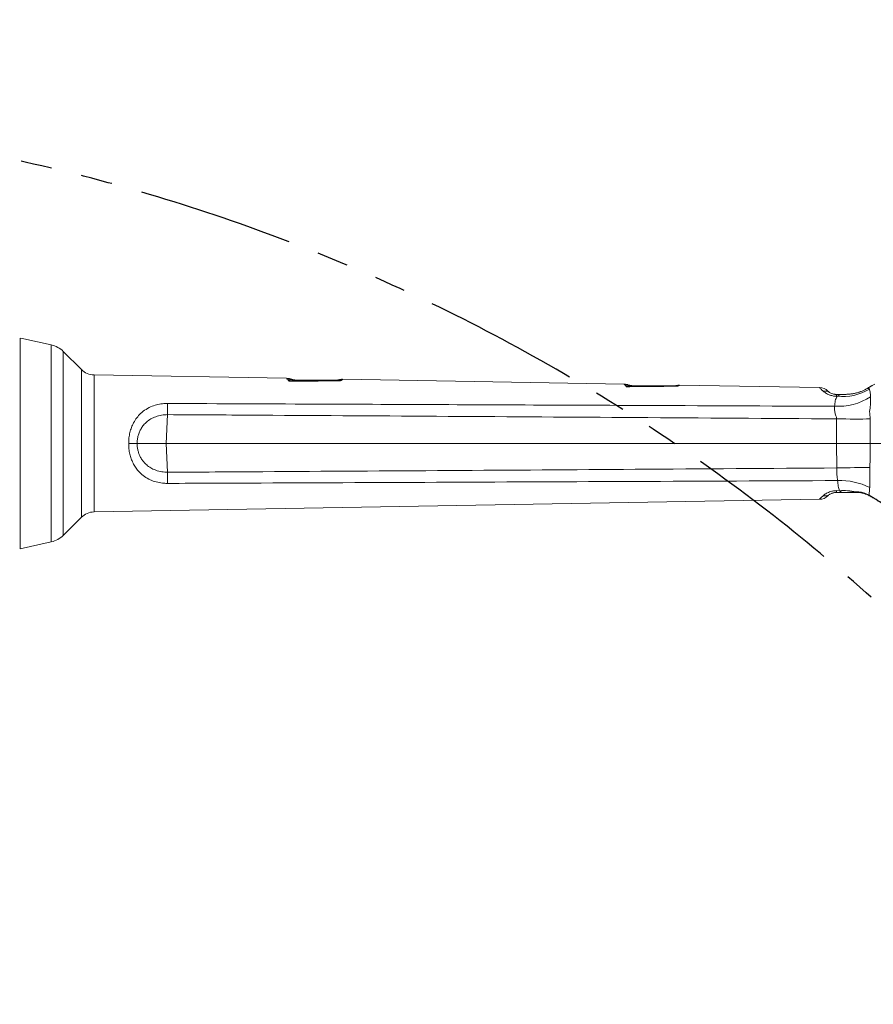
# Model space of a CAD drawing. Header units: millimetres. Extents: x 0 to 16820, y 0 to 11880.
# Tile 114 of 120: x 14031 to 14727, y 7952 to 8755. Entities that reach past the tile are written whole.
import ezdxf

# ---------------------------------------------------------------- set-up
doc = ezdxf.new("R2010")
doc.units = ezdxf.units.MM
doc.header["$LTSCALE"] = 20
doc.linetypes.add('PHANTOM', pattern=[12.7, 6.35, -1.27, 1.27, -1.27, 1.27, -1.27])
doc.styles.add('SLDTEXTSTYLE0', font='TXT', dxfattribs={"width": 0.605})
doc.dimstyles.new('SLDDIMSTYLE0', dxfattribs={"dimtxt": 140, "dimasz": 100, "dimexe": 0, "dimexo": 0.0625, "dimgap": 35, "dimtad": 1, "dimtoh": 1, "dimdec": 0, "dimrnd": 1e-09, "dimzin": 12, "dimdsep": 46, "dimtxsty": 'SLDTEXTSTYLE0', "dimsah": 1, "dimcen": 0.09, "dimadec": 0, "dimazin": 0, "dimtfac": 1, "dimtofl": 0, "dimtmove": 0, "dimatfit": 3, "dimfxl": 0, "dimfrac": 2, "dimtolj": 1, "dimtzin": 12, "dimarcsym": 0})

# ---------------------------------------------------------------- blocks, each defined once
blk = doc.blocks.new('*D18')
at = {"color": 7, "linetype": 'Continuous', "lineweight": 0}
for p, q in [((13699.83, 9477.35), (16388.41, 9477.35)), ((16358.41, 9477.35), (16358.41, 6644.47)), ((13848.53, 6644.47), (16388.41, 6644.47))]:
    blk.add_line(p, q, dxfattribs=at)
for points in [[(16358.41, 9477.35), (16343.41, 9377.35), (16373.41, 9377.35)], [(16358.41, 6644.47), (16373.41, 6744.47), (16343.41, 6744.47)]]:
    blk.add_solid(points, dxfattribs=at)
at = {"color": 7, "linetype": 'Continuous', "lineweight": 0, "insert": (16177.94, 7847.03), "char_height": 140, "attachment_point": 1, "rotation": 90, "style": 'SLDTEXTSTYLE0'}
blk.add_mtext('2833', dxfattribs=at)

msp = doc.modelspace()

# ---------------------------------------------------------------- linework, layer by layer
at = {"color": 7, "linetype": 'Continuous', "lineweight": 0}
for p, q in [((14031.33, 8323.47), (14031.33, 8495.44)), ((14056.66, 8489.8), (14034.33, 8494.8)), ((14034.33, 8494.77), (14034.33, 8494.8)), ((14081.17, 8469.69), (14066.44, 8484.43)), ((14248.47, 8462.56), (14091.52, 8465.3)), ((14523.67, 8457.76), (14294.18, 8461.76)), ((14682.86, 8454.98), (14568.82, 8456.97)), ((14721.74, 8454.38), (14720.56, 8453.68)), ((14696.47, 8449.47), (14702.28, 8449.47)), ((14150.34, 8409.47), (14126.6, 8409.47)), ((14150.34, 8409.47), (14696.55, 8409.47)), ((14696.55, 8409.47), (14696.56, 8409.47)), ((14724.04, 8409.47), (14724.04, 8409.47)), ((14724.04, 8409.47), (14749.91, 8409.47)), ((14702.28, 8369.47), (14696.47, 8369.47)), ((14713.58, 8369.47), (14713.23, 8369.47)), ((14091.52, 8353.63), (14682.86, 8363.95)), ((14066.44, 8334.5), (14081.17, 8349.24)), ((14031.33, 8323.47), (14056.66, 8329.13))]:
    msp.add_line(p, q, dxfattribs=at)
at = {"color": 8, "linetype": 'Continuous', "lineweight": 0}
for p, q in [((14056.66, 8329.13), (14056.66, 8489.8)), ((14066.44, 8484.43), (14066.44, 8334.5)), ((14081.17, 8349.24), (14081.17, 8469.69)), ((14091.52, 8465.3), (14091.52, 8409.47)), ((14251.79, 8462.01), (14251.51, 8461.69)), ((14291.33, 8461.19), (14291.05, 8461.38)), ((14526.65, 8457.32), (14526.42, 8457.08)), ((14566.49, 8456.61), (14566.31, 8456.71)), ((14725.79, 8456.66), (14721.72, 8454.28)), ((14721.77, 8454.33), (14721.72, 8454.28)), ((14697.2, 8447.97), (14696.65, 8447.97)), ((14151.44, 8432.96), (14150.34, 8409.47)), ((14696.56, 8409.47), (14696.79, 8429.47)), ((14724.05, 8429.43), (14724.04, 8409.47)), ((14091.52, 8409.47), (14091.52, 8353.63)), ((14150.34, 8409.47), (14151.44, 8385.98)), ((14697, 8389.46), (14696.55, 8409.47)), ((14696.65, 8370.96), (14699.13, 8370.95)), ((14712.3, 8369.98), (14712.62, 8370)), ((14713.58, 8369.47), (14714.01, 8369.46)), ((14719.74, 8368.86), (14723.2, 8367.35))]:
    msp.add_line(p, q, dxfattribs=at)
at = {"color": 7, "linetype": 'Continuous', "lineweight": 0, "flags": 128}
msp.add_lwpolyline([(14031.33, 8495.44), (14032.97, 8495.08), (14034.33, 8494.77)], dxfattribs=at)
at = {"color": 8, "linetype": 'Continuous', "lineweight": 0, "flags": 128}
for points in [[(14151.44, 8442.05), (14151.45, 8441.04), (14151.45, 8439.98), (14151.45, 8438.88), (14151.45, 8437.74), (14151.45, 8436.58), (14151.45, 8435.38), (14151.45, 8434.17), (14151.44, 8432.96)], [(14696.79, 8429.47), (14700.5, 8429.43), (14704.19, 8429.4), (14707.82, 8429.38), (14711.37, 8429.37), (14714.79, 8429.37), (14718.06, 8429.38), (14721.16, 8429.4), (14724.05, 8429.43)], [(14151.44, 8376.88), (14151.45, 8377.89), (14151.45, 8378.95), (14151.45, 8380.05), (14151.45, 8381.19), (14151.45, 8382.36), (14151.45, 8383.55), (14151.45, 8384.76), (14151.44, 8385.98)], [(14723.95, 8389.87), (14721.08, 8389.86), (14718.01, 8389.84), (14714.77, 8389.8), (14711.38, 8389.75), (14707.89, 8389.7), (14704.3, 8389.63), (14700.66, 8389.55), (14697, 8389.46)]]:
    msp.add_lwpolyline(points, dxfattribs=at)
at = {"color": 7, "linetype": 'Continuous', "lineweight": 30}
msp.add_arc((13699.83, 7139.47), 2337.88, 300, 180, dxfattribs=at)
at = {"color": 7, "linetype": 'PHANTOM', "lineweight": 30}
msp.add_arc((13699.83, 7139.47), 1536.4, 353.21587, 126.78413, dxfattribs=at)
at = {"color": 7, "linetype": 'Continuous', "lineweight": 0}
for centre, radius, start, end in [((14052.3, 8470.29), 20, 45, 77.4), ((14091.78, 8480.3), 15, 225, 269), ((14258.67, 8483.97), 23, 252.60882, 270.00003), ((14287.58, 8474.97), 14, 270.00032, 284.37091), ((14532.85, 8479.47), 23, 254.36375, 270.00005), ((14563.51, 8470.47), 14, 270.00003, 281.51481), ((14682.68, 8444.98), 10, 46.40228, 89.01784), ((14682.68, 8373.95), 10, 271.01404, 313.59772), ((14091.78, 8338.63), 15, 91, 135), ((14052.3, 8348.65), 20, 282.6, 315)]:
    msp.add_arc(centre, radius, start, end, dxfattribs=at)
at = {"color": 8, "linetype": 'Continuous', "lineweight": 0}
for centre, radius, start, end in [((14249.21, 8450.47), 11.45, 78.41311, 91.0069), ((14256.71, 8480.07), 19.1, 254.19778, 269.97945), ((14289.11, 8472.22), 11.26, 270.00869, 281.33941), ((14292.71, 8450.56), 10.71, 86.15019, 97.43249), ((14524.27, 8445.85), 11.44, 79.15764, 90.81268), ((14531.26, 8475.82), 19.35, 255.51537, 269.98524), ((14564.67, 8467.79), 11.33, 270.00458, 279.24435), ((14567.62, 8446.01), 10.66, 86.60188, 96.12014), ((14687.17, 8444.93), 7.26, 57.86935, 101.17533), ((14697.52, 8490.62), 50.91, 267.24328, 301.83319), ((14691.65, 8448.15), 5, 357.97762, 15.32387), ((14702.01, 8488.42), 40.74, 263.22094, 301.72358), ((14699.69, 8326.27), 52.95, 63.02494, 92.26523), ((14687.17, 8374), 7.26, 258.82467, 302.13065), ((14691.65, 8370.79), 5, 344.67613, 2.02238), ((14702.44, 8325.99), 45.09, 77.37583, 94.21883), ((14713.31, 8370.7), 1.24, 215.43446, 266.57068), ((14713.66, 8370.74), 1.27, 215.56292, 266.65954), ((14720.6, 8369.04), 0.877, 191.29501, 245.33168), ((14724.02, 8367.45), 0.829, 186.85804, 237.9704)]:
    msp.add_arc(centre, radius, start, end, dxfattribs=at)
for points, knots in [([(14249.01, 8461.92), (14248.79, 8462.15), (14248.43, 8462.53), (14248.46, 8462.51), (14248.47, 8462.5)], [0, 0, 0, 0, 0.619863, 1, 1, 1, 1]), ([(14250.33, 8460.16), (14250.33, 8460.16), (14249.89, 8460.93), (14249.45, 8461.43), (14249.01, 8461.92)], [0, 0, 0, 0, 0.005422, 1, 1, 1, 1]), ([(14251.51, 8461.69), (14251.32, 8461.54), (14250.94, 8461.25), (14250.54, 8460.57), (14250.33, 8460.16), (14250.33, 8460.16)], [0, 0, 0, 0, 0.494632, 0.995272, 1, 1, 1, 1]), ([(14256.71, 8460.97), (14255.66, 8460.93), (14253.56, 8460.85), (14251.42, 8460.43), (14250.35, 8460.16), (14250.33, 8460.16)], [0, 0, 0, 0, 0.494321, 0.993062, 1, 1, 1, 1]), ([(14292.33, 8460.53), (14285.39, 8460.46), (14271.41, 8460.34), (14257.39, 8460.22), (14250.33, 8460.16)], [0, 0, 0, 0, 0.496215, 1, 1, 1, 1]), ([(14292.33, 8460.53), (14292.31, 8460.53), (14291.24, 8460.82), (14290.17, 8460.89), (14289.11, 8460.97)], [0, 0, 0, 0, 0.016087, 1, 1, 1, 1]), ([(14292.33, 8460.53), (14292.33, 8460.53), (14292.16, 8460.71), (14291.82, 8461.01), (14291.49, 8461.13), (14291.33, 8461.19)], [0, 0, 0, 0, 0.006682, 0.505193, 1, 1, 1, 1]), ([(14293.43, 8461.25), (14293.07, 8461.04), (14292.7, 8460.82), (14292.33, 8460.53), (14292.33, 8460.53)], [0, 0, 0, 0, 0.992544, 1, 1, 1, 1]), ([(14294.18, 8461.75), (14294.16, 8461.74), (14294.13, 8461.71), (14293.85, 8461.48), (14293.5, 8461.29), (14293.43, 8461.25)], [0, 0, 0, 0, 0.407906, 0.877437, 1, 1, 1, 1]), ([(14524.11, 8457.28), (14523.92, 8457.46), (14523.63, 8457.74), (14523.66, 8457.72), (14523.67, 8457.71)], [0, 0, 0, 0, 0.638288, 1, 1, 1, 1]), ([(14525.33, 8455.71), (14525.33, 8455.71), (14524.92, 8456.42), (14524.51, 8456.85), (14524.11, 8457.28)], [0, 0, 0, 0, 0.005973, 1, 1, 1, 1]), ([(14526.42, 8457.08), (14526.25, 8456.96), (14525.89, 8456.7), (14525.52, 8456.09), (14525.33, 8455.71), (14525.33, 8455.71)], [0, 0, 0, 0, 0.494523, 0.995018, 1, 1, 1, 1]), ([(14531.26, 8456.47), (14530.29, 8456.43), (14528.33, 8456.36), (14526.35, 8455.97), (14525.35, 8455.71), (14525.33, 8455.71)], [0, 0, 0, 0, 0.494032, 0.992365, 1, 1, 1, 1]), ([(14567.33, 8456.14), (14561.26, 8456.07), (14547.29, 8455.93), (14533.26, 8455.79), (14525.33, 8455.71)], [0, 0, 0, 0, 0.434455, 1, 1, 1, 1]), ([(14567.33, 8456.14), (14567.31, 8456.14), (14566.42, 8456.36), (14565.53, 8456.41), (14564.67, 8456.47)], [0, 0, 0, 0, 0.0278656, 1, 1, 1, 1]), ([(14567.33, 8456.14), (14567.33, 8456.14), (14567.05, 8456.4), (14566.76, 8456.51), (14566.49, 8456.61)], [0, 0, 0, 0, 0.00782, 1, 1, 1, 1]), ([(14568.25, 8456.65), (14567.95, 8456.51), (14567.64, 8456.35), (14567.33, 8456.14), (14567.33, 8456.14)], [0, 0, 0, 0, 0.9911735, 1, 1, 1, 1]), ([(14568.82, 8456.96), (14568.81, 8456.96), (14568.78, 8456.94), (14568.56, 8456.79), (14568.3, 8456.68), (14568.25, 8456.65)], [0, 0, 0, 0, 0.414339, 0.885984, 1, 1, 1, 1]), ([(14685.77, 8452.05), (14685.38, 8452.38), (14684.46, 8453.18), (14683.57, 8454.15), (14682.96, 8454.85), (14682.89, 8454.94), (14682.86, 8454.98)], [0, 0, 0, 0, 0.190291, 0.456867, 0.729261, 1, 1, 1, 1]), ([(14721.72, 8454.28), (14720.34, 8453.53), (14717.58, 8452.02), (14712.94, 8450.5), (14708.77, 8449.77), (14705.62, 8449.53), (14703.98, 8449.48), (14703.04, 8449.47), (14702.55, 8449.47), (14702.29, 8449.47), (14702.28, 8449.47)], [0, 0, 0, 0, 0.220145, 0.440889, 0.715421, 0.855891, 0.926347, 0.96064, 0.998166, 1, 1, 1, 1]), ([(14721.72, 8454.28), (14722.15, 8454.29), (14722.58, 8454.3), (14723.07, 8454.17), (14723.07, 8454.17)], [0, 0, 0, 0, 0.9999872, 1, 1, 1, 1]), ([(14723.07, 8454.17), (14723.07, 8454.17), (14723.22, 8454.08), (14723.32, 8453.93), (14723.43, 8453.77)], [0, 0, 0, 0, 0.000032, 1, 1, 1, 1]), ([(14696.65, 8447.97), (14696.12, 8447.98), (14694.54, 8448.02), (14692.65, 8448.43), (14690.79, 8449.04), (14689.34, 8449.68), (14687.41, 8450.76), (14686.42, 8451.54), (14685.77, 8452.05)], [0, 0, 0, 0, 0.1065629, 0.316971, 0.3936551, 0.5482562, 0.7031685, 1, 1, 1, 1]), ([(14695.07, 8439.76), (14695.22, 8441.29), (14695.46, 8443.62), (14696.28, 8446.24), (14696.89, 8447.39), (14697.2, 8447.97)], [0, 0, 0, 0, 0.4904499, 0.7452525, 1, 1, 1, 1]), ([(14697.2, 8447.97), (14698.35, 8448.48), (14699.83, 8449.14), (14701.45, 8449.4), (14702.05, 8449.45), (14702.24, 8449.47), (14702.27, 8449.47), (14702.28, 8449.47)], [0, 0, 0, 0, 0.6409803, 0.8281756, 0.9238735, 0.9842065, 1, 1, 1, 1]), ([(14723.43, 8453.77), (14723.59, 8453.36), (14723.93, 8452.51), (14724.23, 8450.39), (14724.32, 8448.44), (14724.37, 8447.36)], [0, 0, 0, 0, 0.304537, 0.617863, 1, 1, 1, 1]), ([(14724.38, 8447.05), (14724.38, 8447.05), (14724.42, 8446.05), (14724.43, 8444.05), (14724.29, 8440.94), (14724.05, 8438.15), (14723.81, 8436.37), (14723.68, 8435.49), (14723.68, 8435.49)], [0, 0, 0, 0, 0.000005, 0.330105, 0.57523, 0.787601, 0.999995, 1, 1, 1, 1]), ([(14724.37, 8447.36), (14724.37, 8447.26), (14724.38, 8447.15), (14724.38, 8447.05), (14724.38, 8447.05)], [0, 0, 0, 0, 0.9998635, 1, 1, 1, 1]), ([(14119.71, 8409.47), (14119.75, 8410.97), (14119.84, 8413.97), (14120.64, 8418.36), (14121.92, 8422.55), (14123.75, 8426.61), (14126.22, 8430.45), (14129.54, 8434.17), (14133.76, 8437.41), (14138.59, 8439.83), (14143.56, 8441.31), (14147.81, 8441.98), (14150.46, 8442.03), (14151.44, 8442.05)], [0, 0, 0, 0, 0.085712, 0.17143, 0.25573, 0.340034, 0.434152, 0.528268, 0.641084, 0.753872, 0.848816, 0.94374, 1, 1, 1, 1]), ([(14151.44, 8442.05), (14162.1, 8442.01), (14215.43, 8441.79), (14342.5, 8441.26), (14513.04, 8440.54), (14640.93, 8440), (14695.07, 8439.76)], [0, 0, 0, 0, 0.058853, 0.294263, 0.701232, 1, 1, 1, 1]), ([(14696.79, 8429.47), (14696.74, 8429.91), (14696.65, 8430.8), (14695.9, 8432.6), (14695.21, 8435.15), (14694.88, 8437.8), (14695.02, 8439.25), (14695.07, 8439.76)], [0, 0, 0, 0, 0.115201, 0.232156, 0.5086, 0.823911, 1, 1, 1, 1]), ([(14151.44, 8432.96), (14149.78, 8432.87), (14146.46, 8432.69), (14141.85, 8431.44), (14137.74, 8429.54), (14134.44, 8427.21), (14131.81, 8424.51), (14129.87, 8421.76), (14128.41, 8418.85), (14127.39, 8415.85), (14126.73, 8412.7), (14126.64, 8410.54), (14126.6, 8409.47)], [0, 0, 0, 0, 0.128169, 0.25631, 0.370418, 0.484472, 0.577079, 0.669677, 0.751554, 0.833429, 0.916719, 1, 1, 1, 1]), ([(14696.79, 8429.47), (14642.07, 8429.84), (14485.71, 8430.9), (14303.92, 8432.04), (14176.85, 8432.8), (14151.44, 8432.96)], [0, 0, 0, 0, 0.300979, 0.860196, 1, 1, 1, 1]), ([(14723.68, 8435.49), (14723.68, 8435.49), (14723.92, 8433.49), (14723.99, 8431.46), (14724.05, 8429.43)], [0, 0, 0, 0, 0.000009, 1, 1, 1, 1]), ([(14151.44, 8376.88), (14150.46, 8376.9), (14147.74, 8376.96), (14143.37, 8377.65), (14139.25, 8378.92), (14135.24, 8380.74), (14131.43, 8383.16), (14127.85, 8386.51), (14125.17, 8390.02), (14123.22, 8393.42), (14121.7, 8397.02), (14120.58, 8400.89), (14119.83, 8405.06), (14119.75, 8408), (14119.71, 8409.47)], [0, 0, 0, 0, 0.05616, 0.154968, 0.253799, 0.307531, 0.415797, 0.524082, 0.60301, 0.681939, 0.757193, 0.832444, 0.916225, 1, 1, 1, 1]), ([(14119.71, 8409.47), (14119.79, 8409.47), (14120.37, 8409.47), (14121.84, 8409.47), (14124.11, 8409.47), (14125.76, 8409.47), (14126.6, 8409.47)], [0, 0, 0, 0, 0.034605, 0.2456884, 0.6174535, 1, 1, 1, 1]), ([(14126.6, 8409.47), (14126.6, 8409.26), (14126.61, 8408.11), (14126.8, 8406), (14127.36, 8403.22), (14128.24, 8400.54), (14129.44, 8397.96), (14130.98, 8395.53), (14133.11, 8392.99), (14135.92, 8390.58), (14139.7, 8388.35), (14144.15, 8386.78), (14148.23, 8386.07), (14150.68, 8386), (14151.44, 8385.98)], [0, 0, 0, 0, 0.015548, 0.089199, 0.162856, 0.235893, 0.308931, 0.386305, 0.463682, 0.572228, 0.680815, 0.81095, 0.941141, 1, 1, 1, 1]), ([(14724.04, 8409.47), (14724.04, 8409.47), (14724.01, 8402.93), (14723.98, 8396.4), (14723.95, 8389.87)], [0, 0, 0, 0, 0.0000031, 1, 1, 1, 1]), ([(14151.44, 8385.98), (14177.3, 8386.13), (14304.37, 8386.89), (14486.22, 8388.03), (14642.21, 8389.09), (14697, 8389.46)], [0, 0, 0, 0, 0.142211, 0.698753, 1, 1, 1, 1]), ([(14697.6, 8379.18), (14697.49, 8379.9), (14697.26, 8381.35), (14697.04, 8383.89), (14696.94, 8386.62), (14696.98, 8388.5), (14697, 8389.46)], [0, 0, 0, 0, 0.246619, 0.500961, 0.746292, 1, 1, 1, 1]), ([(14723.92, 8388.25), (14723.92, 8388.25), (14723.93, 8386.96), (14723.94, 8384.4), (14723.91, 8380.84), (14723.84, 8377.66), (14723.78, 8375.81), (14723.74, 8374.96), (14723.74, 8374.96)], [0, 0, 0, 0, 0.000004, 0.264227, 0.528564, 0.764307, 0.999996, 1, 1, 1, 1]), ([(14723.95, 8389.87), (14723.94, 8389.33), (14723.94, 8388.79), (14723.92, 8388.25), (14723.92, 8388.25)], [0, 0, 0, 0, 0.999963, 1, 1, 1, 1]), ([(14697.6, 8379.18), (14642.61, 8378.94), (14485.98, 8378.28), (14303.92, 8377.51), (14176.85, 8376.99), (14151.44, 8376.88)], [0, 0, 0, 0, 0.302017, 0.860404, 1, 1, 1, 1]), ([(14699.13, 8370.95), (14698.74, 8372.12), (14697.97, 8374.48), (14697.72, 8377.6), (14697.6, 8379.18)], [0, 0, 0, 0, 0.493145, 1, 1, 1, 1]), ([(14723.74, 8374.96), (14723.74, 8374.96), (14723.74, 8374.44), (14723.73, 8373.95), (14723.71, 8373.46)], [0, 0, 0, 0, 0.00003, 1, 1, 1, 1]), ([(14682.86, 8363.95), (14682.89, 8364), (14682.97, 8364.1), (14683.6, 8364.82), (14684.5, 8365.77), (14685.34, 8366.51), (14685.77, 8366.88)], [0, 0, 0, 0, 0.285832, 0.577518, 0.787088, 1, 1, 1, 1]), ([(14685.77, 8366.88), (14686.07, 8367.12), (14686.68, 8367.61), (14687.85, 8368.41), (14689.25, 8369.2), (14690.87, 8369.93), (14692.92, 8370.59), (14694.93, 8370.93), (14696.27, 8370.96), (14696.65, 8370.96)], [0, 0, 0, 0, 0.142566, 0.293936, 0.445132, 0.5883, 0.731152, 0.924126, 1, 1, 1, 1]), ([(14702.28, 8369.47), (14702.23, 8369.47), (14701.9, 8369.49), (14700.55, 8369.75), (14699.63, 8370.53), (14699.13, 8370.95)], [0, 0, 0, 0, 0.075718, 0.495574, 1, 1, 1, 1]), ([(14702.28, 8369.47), (14702.29, 8369.47), (14702.43, 8369.47), (14702.62, 8369.47), (14702.97, 8369.47), (14703.58, 8369.47), (14705.13, 8369.51), (14708.1, 8369.66), (14710.71, 8369.86), (14712.3, 8369.98)], [0, 0, 0, 0, 0.003186, 0.039343, 0.053149, 0.104897, 0.218828, 0.524197, 1, 1, 1, 1]), ([(14712.62, 8370), (14713.6, 8369.98), (14715.59, 8369.95), (14718.01, 8369.44), (14719.38, 8368.98), (14719.74, 8368.86)], [0, 0, 0, 0, 0.42113, 0.852319, 1, 1, 1, 1]), ([(14723.71, 8373.46), (14723.64, 8372.31), (14723.5, 8369.99), (14723.3, 8368.23), (14723.2, 8367.35)], [0, 0, 0, 0, 0.494985, 1, 1, 1, 1]), ([(14723.2, 8367.35), (14725.1, 8366.26), (14728.96, 8364.04), (14733.48, 8360.95), (14736.07, 8359.13), (14736.67, 8358.71)], [0, 0, 0, 0, 0.427741, 0.86725, 1, 1, 1, 1])]:
    msp.add_open_spline(points, degree=3, knots=knots, dxfattribs=at)
at = {"color": 7, "linetype": 'Continuous', "lineweight": 0}
for points, knots in [([(14251.79, 8462), (14251.45, 8462.1), (14250.61, 8462.36), (14249.49, 8462.54), (14248.71, 8462.53), (14248.47, 8462.53)], [0, 0, 0, 0, 0.308697, 0.780627, 1, 1, 1, 1]), ([(14256.71, 8460.97), (14261.53, 8460.97), (14272.34, 8460.97), (14283.14, 8460.97), (14289.11, 8460.97)], [0, 0, 0, 0, 0.446867, 1, 1, 1, 1]), ([(14294.18, 8461.74), (14293.89, 8461.75), (14293.13, 8461.77), (14292.08, 8461.64), (14291.34, 8461.46), (14291.05, 8461.39)], [0, 0, 0, 0, 0.275218, 0.719293, 1, 1, 1, 1]), ([(14526.64, 8457.3), (14526.54, 8457.33), (14525.93, 8457.54), (14524.93, 8457.7), (14524.03, 8457.72), (14523.67, 8457.73)], [0, 0, 0, 0, 0.1066055, 0.6427358, 1, 1, 1, 1]), ([(14531.26, 8456.47), (14537.11, 8456.47), (14548.25, 8456.47), (14559.38, 8456.47), (14564.67, 8456.47)], [0, 0, 0, 0, 0.52484, 1, 1, 1, 1]), ([(14568.82, 8456.97), (14568.81, 8456.97), (14568.35, 8457.01), (14567.5, 8456.94), (14566.68, 8456.8), (14566.3, 8456.74)], [0, 0, 0, 0, 0.008574, 0.54624, 1, 1, 1, 1]), ([(14725.72, 8456.63), (14725.59, 8456.56), (14724.63, 8456.02), (14723.3, 8455.25), (14722.14, 8454.55), (14721.78, 8454.33)], [0, 0, 0, 0, 0.0943551, 0.7200169, 1, 1, 1, 1]), ([(14727.93, 8457.84), (14727.93, 8457.84), (14727.21, 8457.45), (14726.5, 8457.06), (14725.79, 8456.66)], [0, 0, 0, 0, 0.000025, 1, 1, 1, 1]), ([(14689.58, 8452.22), (14689.58, 8452.22), (14689.54, 8452.26), (14689.65, 8452.15), (14689.92, 8451.91), (14690.36, 8451.53), (14690.84, 8451.21), (14691.03, 8451.07)], [0, 0, 0, 0, 0.000002, 0.278239, 0.548443, 0.818487, 1, 1, 1, 1]), ([(14691.03, 8451.07), (14691.35, 8450.88), (14691.96, 8450.5), (14693.27, 8449.95), (14694.62, 8449.62), (14695.59, 8449.49), (14696.21, 8449.47), (14696.47, 8449.47)], [0, 0, 0, 0, 0.338536, 0.655166, 0.795078, 0.911091, 1, 1, 1, 1]), ([(14720.56, 8453.68), (14720.5, 8453.65), (14719.69, 8453.17), (14718.05, 8452.4), (14715.57, 8451.4), (14712.82, 8450.6), (14709.8, 8449.98), (14706.66, 8449.61), (14704.11, 8449.48), (14702.67, 8449.47), (14702.28, 8449.47)], [0, 0, 0, 0, 0.011341, 0.140937, 0.280351, 0.431519, 0.596552, 0.777239, 0.938407, 1, 1, 1, 1]), ([(14724.04, 8409.47), (14722.13, 8409.47), (14719.23, 8409.47), (14714.82, 8409.47), (14710.22, 8409.46), (14705.36, 8409.46), (14700.38, 8409.46), (14697.83, 8409.46), (14696.56, 8409.47)], [0, 0, 0, 0, 0.245328, 0.372568, 0.499808, 0.745319, 0.87266, 1, 1, 1, 1]), ([(14691.03, 8367.86), (14690.65, 8367.58), (14689.99, 8367.1), (14689.64, 8366.77), (14689.6, 8366.73), (14689.58, 8366.71)], [0, 0, 0, 0, 0.410464, 0.7052041, 1, 1, 1, 1]), ([(14696.47, 8369.47), (14696.11, 8369.45), (14695.42, 8369.43), (14694.4, 8369.26), (14693.53, 8369.04), (14692.42, 8368.64), (14691.62, 8368.23), (14691.18, 8367.95), (14691.03, 8367.86)], [0, 0, 0, 0, 0.119683, 0.229202, 0.375594, 0.504747, 0.834176, 1, 1, 1, 1]), ([(14713.23, 8369.47), (14711.51, 8369.47), (14708.93, 8369.47), (14705.38, 8369.47), (14703.51, 8369.47), (14702.44, 8369.47), (14702.29, 8369.47), (14702.28, 8369.47)], [0, 0, 0, 0, 0.480587, 0.720768, 0.960991, 0.99671, 1, 1, 1, 1]), ([(14713.63, 8369.46), (14713.77, 8369.46), (14714.39, 8369.47), (14715.75, 8369.36), (14717.74, 8369), (14719.31, 8368.61), (14720.14, 8368.26), (14720.23, 8368.22)], [0, 0, 0, 0, 0.067687, 0.300721, 0.618904, 0.959184, 1, 1, 1, 1]), ([(14720.23, 8368.23), (14720.38, 8368.18), (14721.47, 8367.8), (14722.59, 8367.32), (14723.51, 8366.78), (14723.57, 8366.74)], [0, 0, 0, 0, 0.132986, 0.941228, 1, 1, 1, 1]), ([(14723.58, 8366.74), (14724.06, 8366.48), (14725.44, 8365.75), (14727.82, 8364.34), (14730.73, 8362.51), (14733.7, 8360.55), (14735.7, 8359.18), (14736.68, 8358.51)], [0, 0, 0, 0, 0.112695, 0.325217, 0.547755, 0.780153, 1, 1, 1, 1])]:
    msp.add_open_spline(points, degree=3, knots=knots, dxfattribs=at)

# ---------------------------------------------------------------- dimensions: what is measured, and where the dimension line sits
dim = msp.add_linear_dim(base=(16358.41, 6644.47), p1=(13699.83, 9477.35), p2=(13848.53, 6644.47), angle=90, dimstyle='SLDDIMSTYLE0', dxfattribs=at)
dim.commit()
dim.dimension.update_dxf_attribs({"geometry": '*D18', "text_midpoint": (16358.41, 8060.91), "dimtype": 160})

doc.saveas('drawing.dxf')
